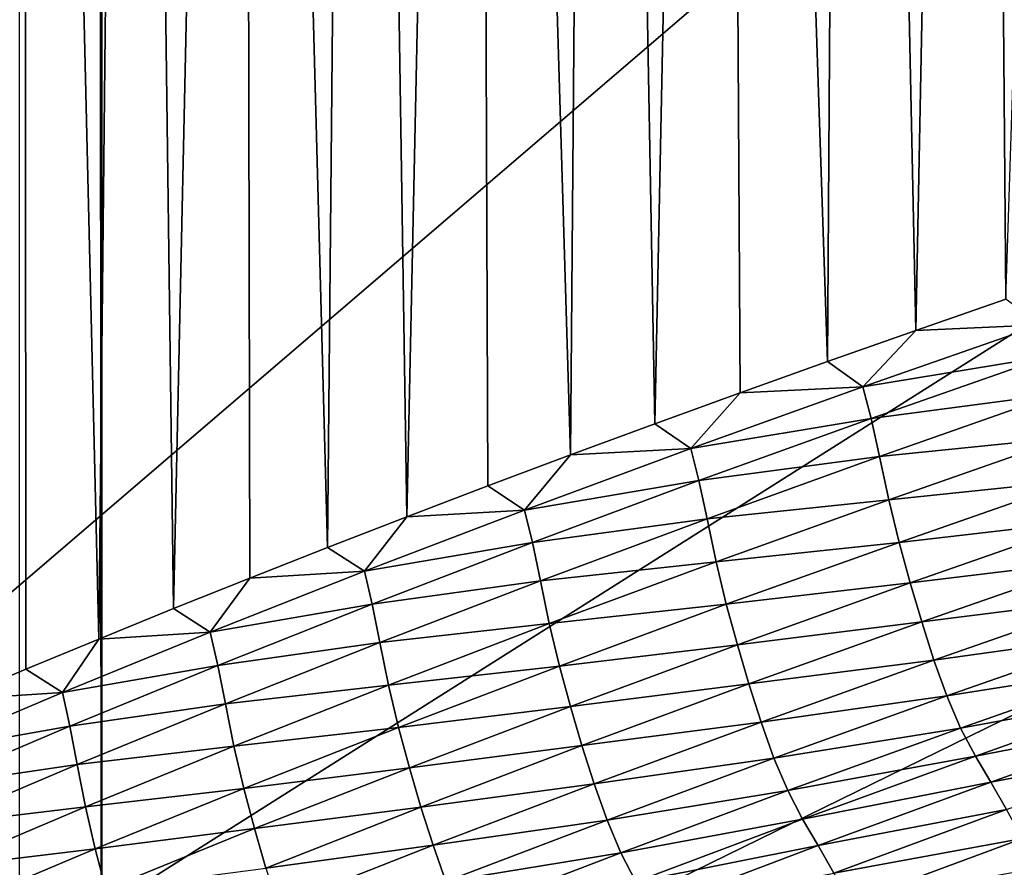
# Model space of a CAD drawing. Extents: x -54 to 446, y -6 to 1400.
# Tile 43 of 254: x -15 to -14.416, y 1331.817 to 1332.32. Entities that reach past the tile are written whole.
import ezdxf

# ---------------------------------------------------------------- set-up
doc = ezdxf.new("R2010")
doc.units = 0
doc.header["$LTSCALE"] = 52.148148
for name, color, linetype in [('1182', 7, 'CONTINUOUS'), ('1369', 7, 'CONTINUOUS'), ('1451', 7, 'CONTINUOUS'), ('1478', 7, 'CONTINUOUS'), ('1519', 7, 'CONTINUOUS'), ('1576', 7, 'CONTINUOUS'), ('999', 7, 'CONTINUOUS')]:
    doc.layers.add(name, color=color, linetype=linetype)

msp = doc.modelspace()

# ---------------------------------------------------------------- linework, layer by layer
at = {"layer": '1182', "color": 7, "linetype": 'CONTINUOUS'}
for points in [[(-13.94889, 1330.98899, -1.4), (-13.94889, 1396.74866, -1.4), (-15.05135, 1330.98899, -1.4), (-13.94889, 1330.98899, -1.4)], [(-15.05135, 1330.98899, -1.4), (-13.94889, 1396.74866, -1.4), (-15.05135, 1396.74866, -1.4), (-15.05135, 1330.98899, -1.4)]]:
    msp.add_3dface(points, dxfattribs=at)
at = {"layer": '1369', "color": 7, "linetype": 'CONTINUOUS'}
for points in [[(-15.29993, 1330.47769, 0.04261), (-9.9296, 1332.0576, 9.8693), (-15.3, 1330.48291, 0.08523), (-15.29993, 1330.47769, 0.04261)], [(-15.3, 1330.48291, 0.08523), (-9.9296, 1332.0576, 9.8693), (-15.29807, 1330.51251, 0.32473), (-15.3, 1330.48291, 0.08523)], [(-15.29985, 1330.47248), (-9.9296, 1332.0576, 9.8693), (-15.29993, 1330.47769, 0.04261), (-15.29985, 1330.47248)], [(-14, 1330.47248), (-9.9296, 1332.0576, 9.8693), (-15.29985, 1330.47248), (-14, 1330.47248)], [(-15.29807, 1330.51251, 0.32473), (-9.9296, 1332.0576, 9.8693), (-15.29268, 1330.54227, 0.56201), (-15.29807, 1330.51251, 0.32473)], [(-15.29268, 1330.54227, 0.56201), (-9.9296, 1332.0576, 9.8693), (-15.28382, 1330.57219, 0.79705), (-15.29268, 1330.54227, 0.56201)], [(-15.28382, 1330.57219, 0.79705), (-9.9296, 1332.0576, 9.8693), (-15.27148, 1330.60223, 1.02974), (-15.28382, 1330.57219, 0.79705)], [(-15.27148, 1330.60223, 1.02974), (-9.9296, 1332.0576, 9.8693), (-15.2556, 1330.63233, 1.25975), (-15.27148, 1330.60223, 1.02974)], [(-15.2556, 1330.63233, 1.25975), (-9.9296, 1332.0576, 9.8693), (-15.23632, 1330.6626, 1.48789), (-15.2556, 1330.63233, 1.25975)], [(-15.23632, 1330.6626, 1.48789), (-9.9296, 1332.0576, 9.8693), (-15.21374, 1330.69314, 1.71506), (-15.23632, 1330.6626, 1.48789)], [(-15.21374, 1330.69314, 1.71506), (-9.9296, 1332.0576, 9.8693), (-15.18791, 1330.72391, 1.94101), (-15.21374, 1330.69314, 1.71506)], [(-15.18791, 1330.72391, 1.94101), (-9.9296, 1332.0576, 9.8693), (-15.15878, 1330.75491, 2.16571), (-15.18791, 1330.72391, 1.94101)], [(-15.15878, 1330.75491, 2.16571), (-9.9296, 1332.0576, 9.8693), (-15.12629, 1330.78625, 2.39006), (-15.15878, 1330.75491, 2.16571)], [(-15.12629, 1330.78625, 2.39006), (-9.9296, 1332.0576, 9.8693), (-15.09044, 1330.81802, 2.61465), (-15.12629, 1330.78625, 2.39006)], [(-15.09044, 1330.81802, 2.61465), (-9.9296, 1332.0576, 9.8693), (-15.0513, 1330.85013, 2.83893), (-15.09044, 1330.81802, 2.61465)], [(-15.0513, 1330.85013, 2.83893), (-9.9296, 1332.0576, 9.8693), (-15.00873, 1330.88266, 3.06332), (-15.0513, 1330.85013, 2.83893)], [(-15.00873, 1330.88266, 3.06332), (-9.9296, 1332.0576, 9.8693), (-14.96261, 1330.91568, 3.28841), (-15.00873, 1330.88266, 3.06332)], [(-14.96261, 1330.91568, 3.28841), (-9.9296, 1332.0576, 9.8693), (-14.91291, 1330.94925, 3.51447), (-14.96261, 1330.91568, 3.28841)], [(-14.91291, 1330.94925, 3.51447), (-9.9296, 1332.0576, 9.8693), (-14.85969, 1330.98329, 3.74107), (-14.91291, 1330.94925, 3.51447)], [(-14.85969, 1330.98329, 3.74107), (-9.9296, 1332.0576, 9.8693), (-14.80302, 1331.01773, 3.96761), (-14.85969, 1330.98329, 3.74107)], [(-14.80302, 1331.01773, 3.96761), (-9.9296, 1332.0576, 9.8693), (-14.7429, 1331.05252, 4.19387), (-14.80302, 1331.01773, 3.96761)], [(-14.7429, 1331.05252, 4.19387), (-9.9296, 1332.0576, 9.8693), (-14.67926, 1331.08774, 4.42028), (-14.7429, 1331.05252, 4.19387)], [(-14.67926, 1331.08774, 4.42028), (-9.9296, 1332.0576, 9.8693), (-14.61229, 1331.12327, 4.6461), (-14.67926, 1331.08774, 4.42028)], [(-14.61229, 1331.12327, 4.6461), (-9.9296, 1332.0576, 9.8693), (-14.54222, 1331.15898, 4.87053), (-14.61229, 1331.12327, 4.6461)], [(-14.54222, 1331.15898, 4.87053), (-9.9296, 1332.0576, 9.8693), (-14.46895, 1331.1949, 5.09381), (-14.54222, 1331.15898, 4.87053)], [(-14.46895, 1331.1949, 5.09381), (-9.9296, 1332.0576, 9.8693), (-14.39251, 1331.23102, 5.31594), (-14.46895, 1331.1949, 5.09381)]]:
    msp.add_3dface(points, dxfattribs=at)
at = {"layer": '1451', "color": 7, "linetype": 'CONTINUOUS'}
for points in [[(-14.95129, 1331.22659, -1.4), (-14.95129, 1396.27951, -1.4), (-14.04895, 1331.22659, -1.4), (-14.95129, 1331.22659, -1.4)], [(-14.04895, 1331.22659, -1.4), (-14.95129, 1396.27951, -1.4), (-14.04895, 1396.27951, -1.4), (-14.04895, 1331.22659, -1.4)]]:
    msp.add_3dface(points, dxfattribs=at)
at = {"layer": '1478', "color": 7, "linetype": 'CONTINUOUS'}
for points in [[(-14.95129, 1331.22659, -1.4), (-14.99981, 1396.07544, -0.01071), (-14.95129, 1396.27951, -1.4), (-14.95129, 1331.22659, -1.4)], [(-15.00018, 1395.82216), (-14.99981, 1396.07544, -0.01071), (-14.95129, 1331.22659, -1.4), (-15.00018, 1395.82216)], [(-15.00018, 1331.1777), (-15.00018, 1395.82216), (-14.95129, 1331.22659, -1.4), (-15.00018, 1331.1777)]]:
    msp.add_3dface(points, dxfattribs=at)
at = {"layer": '1519', "color": 7, "linetype": 'CONTINUOUS'}
for points in [[(-14.46836, 1332.13598, 6.86945), (-14.39445, 1332.13931, 7.02074), (-14.41495, 1332.15453, 6.98403), (-14.46836, 1332.13598, 6.86945)], [(-14.52088, 1332.11746, 6.75457), (-14.49989, 1332.10253, 6.79427), (-14.46836, 1332.13598, 6.86945), (-14.52088, 1332.11746, 6.75457)], [(-14.49989, 1332.10253, 6.79427), (-14.38925, 1332.12076, 7.01191), (-14.39445, 1332.13931, 7.02074), (-14.49989, 1332.10253, 6.79427)], [(-14.49989, 1332.10253, 6.79427), (-14.39445, 1332.13931, 7.02074), (-14.46836, 1332.13598, 6.86945), (-14.49989, 1332.10253, 6.79427)], [(-14.57253, 1332.09897, 6.63936), (-14.49989, 1332.10253, 6.79427), (-14.52088, 1332.11746, 6.75457), (-14.57253, 1332.09897, 6.63936)], [(-14.49484, 1332.08373, 6.78613), (-14.38925, 1332.12076, 7.01191), (-14.49989, 1332.10253, 6.79427), (-14.49484, 1332.08373, 6.78613)], [(-14.49484, 1332.08373, 6.78613), (-14.38423, 1332.09826, 7.03539), (-14.38925, 1332.12076, 7.01191), (-14.49484, 1332.08373, 6.78613)], [(-14.60195, 1332.06584, 6.56644), (-14.49484, 1332.08373, 6.78613), (-14.49989, 1332.10253, 6.79427), (-14.60195, 1332.06584, 6.56644)], [(-14.60195, 1332.06584, 6.56644), (-14.49989, 1332.10253, 6.79427), (-14.57253, 1332.09897, 6.63936), (-14.60195, 1332.06584, 6.56644)], [(-14.62332, 1332.0805, 6.52381), (-14.60195, 1332.06584, 6.56644), (-14.57253, 1332.09897, 6.63936), (-14.62332, 1332.0805, 6.52381)], [(-14.48992, 1332.06117, 6.80858), (-14.38423, 1332.09826, 7.03539), (-14.49484, 1332.08373, 6.78613), (-14.48992, 1332.06117, 6.80858)], [(-14.48992, 1332.06117, 6.80858), (-14.37876, 1332.07244, 7.06632), (-14.38423, 1332.09826, 7.03539), (-14.48992, 1332.06117, 6.80858)], [(-14.59704, 1332.04681, 6.55899), (-14.49484, 1332.08373, 6.78613), (-14.60195, 1332.06584, 6.56644), (-14.59704, 1332.04681, 6.55899)], [(-14.59704, 1332.04681, 6.55899), (-14.48992, 1332.06117, 6.80858), (-14.49484, 1332.08373, 6.78613), (-14.59704, 1332.04681, 6.55899)], [(-14.67321, 1332.06208, 6.40798), (-14.60195, 1332.06584, 6.56644), (-14.62332, 1332.0805, 6.52381), (-14.67321, 1332.06208, 6.40798)], [(-14.48453, 1332.03547, 6.83809), (-14.37876, 1332.07244, 7.06632), (-14.48992, 1332.06117, 6.80858), (-14.48453, 1332.03547, 6.83809)], [(-14.48453, 1332.03547, 6.83809), (-14.37253, 1332.04706, 7.08808), (-14.37876, 1332.07244, 7.06632), (-14.48453, 1332.03547, 6.83809)], [(-14.70053, 1332.02931, 6.33748), (-14.59704, 1332.04681, 6.55899), (-14.60195, 1332.06584, 6.56644), (-14.70053, 1332.02931, 6.33748)], [(-14.70053, 1332.02931, 6.33748), (-14.60195, 1332.06584, 6.56644), (-14.67321, 1332.06208, 6.40798), (-14.70053, 1332.02931, 6.33748)], [(-14.72221, 1332.0437, 6.29191), (-14.70053, 1332.02931, 6.33748), (-14.67321, 1332.06208, 6.40798), (-14.72221, 1332.0437, 6.29191)], [(-14.59222, 1332.0242, 6.58044), (-14.48992, 1332.06117, 6.80858), (-14.59704, 1332.04681, 6.55899), (-14.59222, 1332.0242, 6.58044)], [(-14.59222, 1332.0242, 6.58044), (-14.48453, 1332.03547, 6.83809), (-14.48992, 1332.06117, 6.80858), (-14.59222, 1332.0242, 6.58044)], [(-14.77027, 1332.02538, 6.17562), (-14.70053, 1332.02931, 6.33748), (-14.72221, 1332.0437, 6.29191), (-14.77027, 1332.02538, 6.17562)], [(-14.69576, 1332.01003, 6.33071), (-14.59704, 1332.04681, 6.55899), (-14.70053, 1332.02931, 6.33748), (-14.69576, 1332.01003, 6.33071)], [(-14.69576, 1332.01003, 6.33071), (-14.59222, 1332.0242, 6.58044), (-14.59704, 1332.04681, 6.55899), (-14.69576, 1332.01003, 6.33071)], [(-14.47838, 1332.01016, 6.8589), (-14.37253, 1332.04706, 7.08808), (-14.48453, 1332.03547, 6.83809), (-14.47838, 1332.01016, 6.8589)], [(-14.47838, 1332.01016, 6.8589), (-14.36587, 1332.02308, 7.10074), (-14.37253, 1332.04706, 7.08808), (-14.47838, 1332.01016, 6.8589)], [(-14.58691, 1331.9986, 6.60855), (-14.48453, 1332.03547, 6.83809), (-14.59222, 1332.0242, 6.58044), (-14.58691, 1331.9986, 6.60855)], [(-14.58691, 1331.9986, 6.60855), (-14.47838, 1332.01016, 6.8589), (-14.48453, 1332.03547, 6.83809), (-14.58691, 1331.9986, 6.60855)], [(-14.8174, 1332.00712, 6.05918), (-14.79555, 1331.99297, 6.10758), (-14.77027, 1332.02538, 6.17562), (-14.8174, 1332.00712, 6.05918)], [(-14.79555, 1331.99297, 6.10758), (-14.69576, 1332.01003, 6.33071), (-14.70053, 1332.02931, 6.33748), (-14.79555, 1331.99297, 6.10758)], [(-14.79555, 1331.99297, 6.10758), (-14.70053, 1332.02931, 6.33748), (-14.77027, 1332.02538, 6.17562), (-14.79555, 1331.99297, 6.10758)], [(-14.69104, 1331.98738, 6.35116), (-14.59222, 1332.0242, 6.58044), (-14.69576, 1332.01003, 6.33071), (-14.69104, 1331.98738, 6.35116)], [(-14.69104, 1331.98738, 6.35116), (-14.58691, 1331.9986, 6.60855), (-14.59222, 1332.0242, 6.58044), (-14.69104, 1331.98738, 6.35116)], [(-14.47177, 1331.9862, 6.87106), (-14.36587, 1332.02308, 7.10074), (-14.47838, 1332.01016, 6.8589), (-14.47177, 1331.9862, 6.87106)], [(-14.47177, 1331.9862, 6.87106), (-14.35898, 1331.99981, 7.10984), (-14.36587, 1332.02308, 7.10074), (-14.47177, 1331.9862, 6.87106)], [(-14.86357, 1331.98893, 5.94261), (-14.79555, 1331.99297, 6.10758), (-14.8174, 1332.00712, 6.05918), (-14.86357, 1331.98893, 5.94261)], [(-14.79093, 1331.97346, 6.10148), (-14.69576, 1332.01003, 6.33071), (-14.79555, 1331.99297, 6.10758), (-14.79093, 1331.97346, 6.10148)], [(-14.79093, 1331.97346, 6.10148), (-14.69104, 1331.98738, 6.35116), (-14.69576, 1332.01003, 6.33071), (-14.79093, 1331.97346, 6.10148)], [(-14.58084, 1331.97338, 6.62841), (-14.47838, 1332.01016, 6.8589), (-14.58691, 1331.9986, 6.60855), (-14.58084, 1331.97338, 6.62841)], [(-14.58084, 1331.97338, 6.62841), (-14.47177, 1331.9862, 6.87106), (-14.47838, 1332.01016, 6.8589), (-14.58084, 1331.97338, 6.62841)], [(-14.68583, 1331.9619, 6.37788), (-14.58691, 1331.9986, 6.60855), (-14.69104, 1331.98738, 6.35116), (-14.68583, 1331.9619, 6.37788)], [(-14.68583, 1331.9619, 6.37788), (-14.58084, 1331.97338, 6.62841), (-14.58691, 1331.9986, 6.60855), (-14.68583, 1331.9619, 6.37788)], [(-14.4649, 1331.9629, 6.87984), (-14.35898, 1331.99981, 7.10984), (-14.47177, 1331.9862, 6.87106), (-14.4649, 1331.9629, 6.87984)], [(-14.4649, 1331.9629, 6.87984), (-14.35177, 1331.97725, 7.1171), (-14.35898, 1331.99981, 7.10984), (-14.4649, 1331.9629, 6.87984)], [(-14.90876, 1331.97082, 5.82598), (-14.88693, 1331.95687, 5.87695), (-14.86357, 1331.98893, 5.94261), (-14.90876, 1331.97082, 5.82598)], [(-14.88693, 1331.95687, 5.87695), (-14.79093, 1331.97346, 6.10148), (-14.79555, 1331.99297, 6.10758), (-14.88693, 1331.95687, 5.87695)], [(-14.88693, 1331.95687, 5.87695), (-14.79555, 1331.99297, 6.10758), (-14.86357, 1331.98893, 5.94261), (-14.88693, 1331.95687, 5.87695)], [(-14.78632, 1331.95076, 6.12096), (-14.69104, 1331.98738, 6.35116), (-14.79093, 1331.97346, 6.10148), (-14.78632, 1331.95076, 6.12096)], [(-14.78632, 1331.95076, 6.12096), (-14.68583, 1331.9619, 6.37788), (-14.69104, 1331.98738, 6.35116), (-14.78632, 1331.95076, 6.12096)], [(-14.57428, 1331.94943, 6.64008), (-14.47177, 1331.9862, 6.87106), (-14.58084, 1331.97338, 6.62841), (-14.57428, 1331.94943, 6.64008)], [(-14.57428, 1331.94943, 6.64008), (-14.4649, 1331.9629, 6.87984), (-14.47177, 1331.9862, 6.87106), (-14.57428, 1331.94943, 6.64008)], [(-14.45769, 1331.94031, 6.88687), (-14.35177, 1331.97725, 7.1171), (-14.4649, 1331.9629, 6.87984), (-14.45769, 1331.94031, 6.88687)], [(-14.45769, 1331.94031, 6.88687), (-14.34414, 1331.95604, 7.12246), (-14.35177, 1331.97725, 7.1171), (-14.45769, 1331.94031, 6.88687)], [(-14.88246, 1331.93712, 5.87151), (-14.79093, 1331.97346, 6.10148), (-14.88693, 1331.95687, 5.87695), (-14.88246, 1331.93712, 5.87151)], [(-14.88246, 1331.93712, 5.87151), (-14.78632, 1331.95076, 6.12096), (-14.79093, 1331.97346, 6.10148), (-14.88246, 1331.93712, 5.87151)], [(-14.67983, 1331.93676, 6.39681), (-14.58084, 1331.97338, 6.62841), (-14.68583, 1331.9619, 6.37788), (-14.67983, 1331.93676, 6.39681)], [(-14.67983, 1331.93676, 6.39681), (-14.57428, 1331.94943, 6.64008), (-14.58084, 1331.97338, 6.62841), (-14.67983, 1331.93676, 6.39681)], [(-14.95299, 1331.95279, 5.70927), (-14.88693, 1331.95687, 5.87695), (-14.90876, 1331.97082, 5.82598), (-14.95299, 1331.95279, 5.70927)], [(-14.78118, 1331.92539, 6.14629), (-14.68583, 1331.9619, 6.37788), (-14.78632, 1331.95076, 6.12096), (-14.78118, 1331.92539, 6.14629)], [(-14.78118, 1331.92539, 6.14629), (-14.67983, 1331.93676, 6.39681), (-14.68583, 1331.9619, 6.37788), (-14.78118, 1331.92539, 6.14629)], [(-14.56743, 1331.92612, 6.64855), (-14.4649, 1331.9629, 6.87984), (-14.57428, 1331.94943, 6.64008), (-14.56743, 1331.92612, 6.64855)], [(-14.56743, 1331.92612, 6.64855), (-14.45769, 1331.94031, 6.88687), (-14.4649, 1331.9629, 6.87984), (-14.56743, 1331.92612, 6.64855)], [(-14.97462, 1331.92103, 5.64571), (-14.88246, 1331.93712, 5.87151), (-14.88693, 1331.95687, 5.87695), (-14.97462, 1331.92103, 5.64571)], [(-14.97462, 1331.92103, 5.64571), (-14.88693, 1331.95687, 5.87695), (-14.95299, 1331.95279, 5.70927), (-14.97462, 1331.92103, 5.64571)], [(-14.45004, 1331.91901, 6.89209), (-14.34414, 1331.95604, 7.12246), (-14.45769, 1331.94031, 6.88687), (-14.45004, 1331.91901, 6.89209)], [(-14.45004, 1331.91901, 6.89209), (-14.33598, 1331.93705, 7.12519), (-14.34414, 1331.95604, 7.12246), (-14.45004, 1331.91901, 6.89209)], [(-14.99627, 1331.93483, 5.59244), (-14.97462, 1331.92103, 5.64571), (-14.95299, 1331.95279, 5.70927), (-14.99627, 1331.93483, 5.59244)], [(-14.87795, 1331.91438, 5.89001), (-14.78632, 1331.95076, 6.12096), (-14.88246, 1331.93712, 5.87151), (-14.87795, 1331.91438, 5.89001)], [(-14.87795, 1331.91438, 5.89001), (-14.78118, 1331.92539, 6.14629), (-14.78632, 1331.95076, 6.12096), (-14.87795, 1331.91438, 5.89001)], [(-14.67333, 1331.91281, 6.408), (-14.57428, 1331.94943, 6.64008), (-14.67983, 1331.93676, 6.39681), (-14.67333, 1331.91281, 6.408)], [(-14.67333, 1331.91281, 6.408), (-14.56743, 1331.92612, 6.64855), (-14.57428, 1331.94943, 6.64008), (-14.67333, 1331.91281, 6.408)], [(-14.9703, 1331.90106, 5.64091), (-14.88246, 1331.93712, 5.87151), (-14.97462, 1331.92103, 5.64571), (-14.9703, 1331.90106, 5.64091)], [(-14.9703, 1331.90106, 5.64091), (-14.87795, 1331.91438, 5.89001), (-14.88246, 1331.93712, 5.87151), (-14.9703, 1331.90106, 5.64091)], [(-14.77527, 1331.90033, 6.1643), (-14.67983, 1331.93676, 6.39681), (-14.78118, 1331.92539, 6.14629), (-14.77527, 1331.90033, 6.1643)], [(-14.77527, 1331.90033, 6.1643), (-14.67333, 1331.91281, 6.408), (-14.67983, 1331.93676, 6.39681), (-14.77527, 1331.90033, 6.1643)], [(-14.56022, 1331.90348, 6.65536), (-14.45769, 1331.94031, 6.88687), (-14.56743, 1331.92612, 6.64855), (-14.56022, 1331.90348, 6.65536)], [(-14.56022, 1331.90348, 6.65536), (-14.45004, 1331.91901, 6.89209), (-14.45769, 1331.94031, 6.88687), (-14.56022, 1331.90348, 6.65536)], [(-14.44185, 1331.89985, 6.89483), (-14.33598, 1331.93705, 7.12519), (-14.45004, 1331.91901, 6.89209), (-14.44185, 1331.89985, 6.89483)], [(-14.44185, 1331.89985, 6.89483), (-14.32723, 1331.92075, 7.12527), (-14.33598, 1331.93705, 7.12519), (-14.44185, 1331.89985, 6.89483)], [(-15.03862, 1331.91694, 5.47546), (-14.97462, 1331.92103, 5.64571), (-14.99627, 1331.93483, 5.59244), (-15.03862, 1331.91694, 5.47546)], [(-14.8729, 1331.88912, 5.91399), (-14.78118, 1331.92539, 6.14629), (-14.87795, 1331.91438, 5.89001), (-14.8729, 1331.88912, 5.91399)], [(-14.8729, 1331.88912, 5.91399), (-14.77527, 1331.90033, 6.1643), (-14.78118, 1331.92539, 6.14629), (-14.8729, 1331.88912, 5.91399)], [(-14.6665, 1331.88949, 6.41616), (-14.56743, 1331.92612, 6.64855), (-14.67333, 1331.91281, 6.408), (-14.6665, 1331.88949, 6.41616)], [(-14.6665, 1331.88949, 6.41616), (-14.56022, 1331.90348, 6.65536), (-14.56743, 1331.92612, 6.64855), (-14.6665, 1331.88949, 6.41616)], [(-15.05864, 1331.88545, 5.41386), (-14.9703, 1331.90106, 5.64091), (-14.97462, 1331.92103, 5.64571), (-15.05864, 1331.88545, 5.41386)], [(-15.05864, 1331.88545, 5.41386), (-14.97462, 1331.92103, 5.64571), (-15.03862, 1331.91694, 5.47546), (-15.05864, 1331.88545, 5.41386)], [(-14.55256, 1331.88211, 6.66044), (-14.45004, 1331.91901, 6.89209), (-14.56022, 1331.90348, 6.65536), (-14.55256, 1331.88211, 6.66044)], [(-14.55256, 1331.88211, 6.66044), (-14.44185, 1331.89985, 6.89483), (-14.45004, 1331.91901, 6.89209), (-14.55256, 1331.88211, 6.66044)], [(-14.43309, 1331.88328, 6.89504), (-14.32723, 1331.92075, 7.12527), (-14.44185, 1331.89985, 6.89483), (-14.43309, 1331.88328, 6.89504)], [(-14.43309, 1331.88328, 6.89504), (-14.31813, 1331.90564, 7.12613), (-14.32723, 1331.92075, 7.12527), (-14.43309, 1331.88328, 6.89504)], [(-14.9659, 1331.87827, 5.65844), (-14.87795, 1331.91438, 5.89001), (-14.9703, 1331.90106, 5.64091), (-14.9659, 1331.87827, 5.65844)], [(-14.9659, 1331.87827, 5.65844), (-14.8729, 1331.88912, 5.91399), (-14.87795, 1331.91438, 5.89001), (-14.9659, 1331.87827, 5.65844)], [(-14.76883, 1331.8764, 6.17502), (-14.67333, 1331.91281, 6.408), (-14.77527, 1331.90033, 6.1643), (-14.76883, 1331.8764, 6.17502)], [(-14.76883, 1331.8764, 6.17502), (-14.6665, 1331.88949, 6.41616), (-14.67333, 1331.91281, 6.408), (-14.76883, 1331.8764, 6.17502)], [(-14.65929, 1331.86682, 6.42274), (-14.56022, 1331.90348, 6.65536), (-14.6665, 1331.88949, 6.41616), (-14.65929, 1331.86682, 6.42274)], [(-14.65929, 1331.86682, 6.42274), (-14.55256, 1331.88211, 6.66044), (-14.56022, 1331.90348, 6.65536), (-14.65929, 1331.86682, 6.42274)], [(-14.42395, 1331.86785, 6.89599), (-14.31813, 1331.90564, 7.12613), (-14.43309, 1331.88328, 6.89504), (-14.42395, 1331.86785, 6.89599)], [(-14.42395, 1331.86785, 6.89599), (-14.30891, 1331.88971, 7.13019), (-14.31813, 1331.90564, 7.12613), (-14.42395, 1331.86785, 6.89599)], [(-15.05449, 1331.86526, 5.40968), (-14.9703, 1331.90106, 5.64091), (-15.05864, 1331.88545, 5.41386), (-15.05449, 1331.86526, 5.40968)], [(-15.05449, 1331.86526, 5.40968), (-14.9659, 1331.87827, 5.65844), (-14.9703, 1331.90106, 5.64091), (-15.05449, 1331.86526, 5.40968)], [(-14.86707, 1331.86414, 5.93107), (-14.77527, 1331.90033, 6.1643), (-14.8729, 1331.88912, 5.91399), (-14.86707, 1331.86414, 5.93107)], [(-14.86707, 1331.86414, 5.93107), (-14.76883, 1331.8764, 6.17502), (-14.77527, 1331.90033, 6.1643), (-14.86707, 1331.86414, 5.93107)], [(-14.54435, 1331.86278, 6.66318), (-14.44185, 1331.89985, 6.89483), (-14.55256, 1331.88211, 6.66044), (-14.54435, 1331.86278, 6.66318)], [(-14.54435, 1331.86278, 6.66318), (-14.43309, 1331.88328, 6.89504), (-14.44185, 1331.89985, 6.89483), (-14.54435, 1331.86278, 6.66318)], [(-14.41467, 1331.85167, 6.89996), (-14.30891, 1331.88971, 7.13019), (-14.42395, 1331.86785, 6.89599), (-14.41467, 1331.85167, 6.89996)], [(-14.96095, 1331.85312, 5.68107), (-14.8729, 1331.88912, 5.91399), (-14.9659, 1331.87827, 5.65844), (-14.96095, 1331.85312, 5.68107)], [(-14.96095, 1331.85312, 5.68107), (-14.86707, 1331.86414, 5.93107), (-14.8729, 1331.88912, 5.91399), (-14.96095, 1331.85312, 5.68107)], [(-14.76203, 1331.85306, 6.18287), (-14.6665, 1331.88949, 6.41616), (-14.76883, 1331.8764, 6.17502), (-14.76203, 1331.85306, 6.18287)], [(-14.76203, 1331.85306, 6.18287), (-14.65929, 1331.86682, 6.42274), (-14.6665, 1331.88949, 6.41616), (-14.76203, 1331.85306, 6.18287)], [(-15.0502, 1331.84243, 5.42626), (-14.9659, 1331.87827, 5.65844), (-15.05449, 1331.86526, 5.40968), (-15.0502, 1331.84243, 5.42626)], [(-15.0502, 1331.84243, 5.42626), (-14.96095, 1331.85312, 5.68107), (-14.9659, 1331.87827, 5.65844), (-15.0502, 1331.84243, 5.42626)], [(-14.65161, 1331.84536, 6.4277), (-14.55256, 1331.88211, 6.66044), (-14.65929, 1331.86682, 6.42274), (-14.65161, 1331.84536, 6.4277)], [(-14.65161, 1331.84536, 6.4277), (-14.54435, 1331.86278, 6.66318), (-14.55256, 1331.88211, 6.66044), (-14.65161, 1331.84536, 6.4277)], [(-14.53556, 1331.84594, 6.66353), (-14.43309, 1331.88328, 6.89504), (-14.54435, 1331.86278, 6.66318), (-14.53556, 1331.84594, 6.66353)], [(-14.53556, 1331.84594, 6.66353), (-14.42395, 1331.86785, 6.89599), (-14.43309, 1331.88328, 6.89504), (-14.53556, 1331.84594, 6.66353)], [(-14.8607, 1331.84022, 5.94132), (-14.76883, 1331.8764, 6.17502), (-14.86707, 1331.86414, 5.93107), (-14.8607, 1331.84022, 5.94132)], [(-14.8607, 1331.84022, 5.94132), (-14.76203, 1331.85306, 6.18287), (-14.76883, 1331.8764, 6.17502), (-14.8607, 1331.84022, 5.94132)], [(-14.75482, 1331.83036, 6.18922), (-14.65929, 1331.86682, 6.42274), (-14.76203, 1331.85306, 6.18287), (-14.75482, 1331.83036, 6.18922)], [(-14.75482, 1331.83036, 6.18922), (-14.65161, 1331.84536, 6.4277), (-14.65929, 1331.86682, 6.42274), (-14.75482, 1331.83036, 6.18922)], [(-14.52639, 1331.8302, 6.66457), (-14.42395, 1331.86785, 6.89599), (-14.53556, 1331.84594, 6.66353), (-14.52639, 1331.8302, 6.66457)], [(-14.52639, 1331.8302, 6.66457), (-14.41467, 1331.85167, 6.89996), (-14.42395, 1331.86785, 6.89599), (-14.52639, 1331.8302, 6.66457)], [(-14.95521, 1331.82822, 5.69724), (-14.86707, 1331.86414, 5.93107), (-14.96095, 1331.85312, 5.68107), (-14.95521, 1331.82822, 5.69724)], [(-14.95521, 1331.82822, 5.69724), (-14.8607, 1331.84022, 5.94132), (-14.86707, 1331.86414, 5.93107), (-14.95521, 1331.82822, 5.69724)], [(-14.64338, 1331.82588, 6.43044), (-14.54435, 1331.86278, 6.66318), (-14.65161, 1331.84536, 6.4277), (-14.64338, 1331.82588, 6.43044)], [(-14.64338, 1331.82588, 6.43044), (-14.53556, 1331.84594, 6.66353), (-14.54435, 1331.86278, 6.66318), (-14.64338, 1331.82588, 6.43044)], [(-15.04535, 1331.81738, 5.44756), (-14.96095, 1331.85312, 5.68107), (-15.0502, 1331.84243, 5.42626), (-15.04535, 1331.81738, 5.44756)], [(-15.04535, 1331.81738, 5.44756), (-14.95521, 1331.82822, 5.69724), (-14.96095, 1331.85312, 5.68107), (-15.04535, 1331.81738, 5.44756)], [(-14.85393, 1331.81687, 5.94886), (-14.76203, 1331.85306, 6.18287), (-14.8607, 1331.84022, 5.94132), (-14.85393, 1331.81687, 5.94886)], [(-14.85393, 1331.81687, 5.94886), (-14.75482, 1331.83036, 6.18922), (-14.76203, 1331.85306, 6.18287), (-14.85393, 1331.81687, 5.94886)], [(-14.51705, 1331.81377, 6.66847), (-14.41467, 1331.85167, 6.89996), (-14.52639, 1331.8302, 6.66457), (-14.51705, 1331.81377, 6.66847)], [(-14.51705, 1331.81377, 6.66847), (-14.40517, 1331.83444, 6.90453), (-14.41467, 1331.85167, 6.89996), (-14.51705, 1331.81377, 6.66847)], [(-14.74713, 1331.80882, 6.19405), (-14.65161, 1331.84536, 6.4277), (-14.75482, 1331.83036, 6.18922), (-14.74713, 1331.80882, 6.19405)], [(-14.74713, 1331.80882, 6.19405), (-14.64338, 1331.82588, 6.43044), (-14.65161, 1331.84536, 6.4277), (-14.74713, 1331.80882, 6.19405)], [(-14.63457, 1331.80876, 6.43093), (-14.53556, 1331.84594, 6.66353), (-14.64338, 1331.82588, 6.43044), (-14.63457, 1331.80876, 6.43093)], [(-14.63457, 1331.80876, 6.43093), (-14.52639, 1331.8302, 6.66457), (-14.53556, 1331.84594, 6.66353), (-14.63457, 1331.80876, 6.43093)], [(-14.94891, 1331.80431, 5.70701), (-14.8607, 1331.84022, 5.94132), (-14.95521, 1331.82822, 5.69724), (-14.94891, 1331.80431, 5.70701)], [(-14.94891, 1331.80431, 5.70701), (-14.85393, 1331.81687, 5.94886), (-14.8607, 1331.84022, 5.94132), (-14.94891, 1331.80431, 5.70701)], [(-14.50747, 1331.79637, 6.67291), (-14.40517, 1331.83444, 6.90453), (-14.51705, 1331.81377, 6.66847), (-14.50747, 1331.79637, 6.67291)], [(-14.50747, 1331.79637, 6.67291), (-14.3952, 1331.81717, 6.90635), (-14.40517, 1331.83444, 6.90453), (-14.50747, 1331.79637, 6.67291)], [(-15.0397, 1331.79257, 5.46283), (-14.95521, 1331.82822, 5.69724), (-15.04535, 1331.81738, 5.44756), (-15.0397, 1331.79257, 5.46283)], [(-15.0397, 1331.79257, 5.46283), (-14.94891, 1331.80431, 5.70701), (-14.95521, 1331.82822, 5.69724), (-15.0397, 1331.79257, 5.46283)], [(-14.84674, 1331.79414, 5.95499), (-14.75482, 1331.83036, 6.18922), (-14.85393, 1331.81687, 5.94886), (-14.84674, 1331.79414, 5.95499)], [(-14.84674, 1331.79414, 5.95499), (-14.74713, 1331.80882, 6.19405), (-14.75482, 1331.83036, 6.18922), (-14.84674, 1331.79414, 5.95499)], [(-14.73889, 1331.78918, 6.19678), (-14.64338, 1331.82588, 6.43044), (-14.74713, 1331.80882, 6.19405), (-14.73889, 1331.78918, 6.19678)], [(-14.73889, 1331.78918, 6.19678), (-14.63457, 1331.80876, 6.43093), (-14.64338, 1331.82588, 6.43044), (-14.73889, 1331.78918, 6.19678)], [(-14.62537, 1331.79271, 6.43206), (-14.52639, 1331.8302, 6.66457), (-14.63457, 1331.80876, 6.43093), (-14.62537, 1331.79271, 6.43206)], [(-14.62537, 1331.79271, 6.43206), (-14.51705, 1331.81377, 6.66847), (-14.52639, 1331.8302, 6.66457), (-14.62537, 1331.79271, 6.43206)]]:
    msp.add_3dface(points, dxfattribs=at)
at = {"layer": '1576', "color": 7, "linetype": 'CONTINUOUS'}
for points in [[(-14.41495, 1332.15453, 6.98403), (-14.35155, 1334.10047, 7.13892), (-14.43085, 1334.06854, 6.96985), (-14.41495, 1332.15453, 6.98403)], [(-14.46836, 1332.13598, 6.86945), (-14.43085, 1334.06854, 6.96985), (-14.50832, 1334.03662, 6.79999), (-14.46836, 1332.13598, 6.86945)], [(-14.46836, 1332.13598, 6.86945), (-14.41495, 1332.15453, 6.98403), (-14.43085, 1334.06854, 6.96985), (-14.46836, 1332.13598, 6.86945)], [(-14.52088, 1332.11746, 6.75457), (-14.50832, 1334.03662, 6.79999), (-14.58395, 1334.00474, 6.62944), (-14.52088, 1332.11746, 6.75457)], [(-14.52088, 1332.11746, 6.75457), (-14.46836, 1332.13598, 6.86945), (-14.50832, 1334.03662, 6.79999), (-14.52088, 1332.11746, 6.75457)], [(-14.62332, 1332.0805, 6.52381), (-14.58395, 1334.00474, 6.62944), (-14.6577, 1333.97293, 6.45827), (-14.62332, 1332.0805, 6.52381)], [(-14.62332, 1332.0805, 6.52381), (-14.57253, 1332.09897, 6.63936), (-14.58395, 1334.00474, 6.62944), (-14.62332, 1332.0805, 6.52381)], [(-14.57253, 1332.09897, 6.63936), (-14.52088, 1332.11746, 6.75457), (-14.58395, 1334.00474, 6.62944), (-14.57253, 1332.09897, 6.63936)], [(-14.67321, 1332.06208, 6.40798), (-14.6577, 1333.97293, 6.45827), (-14.72954, 1333.9412, 6.28653), (-14.67321, 1332.06208, 6.40798)], [(-14.67321, 1332.06208, 6.40798), (-14.62332, 1332.0805, 6.52381), (-14.6577, 1333.97293, 6.45827), (-14.67321, 1332.06208, 6.40798)], [(-14.77027, 1332.02538, 6.17562), (-14.72954, 1333.9412, 6.28653), (-14.79945, 1333.90957, 6.1143), (-14.77027, 1332.02538, 6.17562)], [(-14.77027, 1332.02538, 6.17562), (-14.72221, 1332.0437, 6.29191), (-14.72954, 1333.9412, 6.28653), (-14.77027, 1332.02538, 6.17562)], [(-14.72221, 1332.0437, 6.29191), (-14.67321, 1332.06208, 6.40798), (-14.72954, 1333.9412, 6.28653), (-14.72221, 1332.0437, 6.29191)], [(-14.8174, 1332.00712, 6.05918), (-14.79945, 1333.90957, 6.1143), (-14.86739, 1333.87807, 5.94165), (-14.8174, 1332.00712, 6.05918)], [(-14.8174, 1332.00712, 6.05918), (-14.77027, 1332.02538, 6.17562), (-14.79945, 1333.90957, 6.1143), (-14.8174, 1332.00712, 6.05918)], [(-14.90876, 1331.97082, 5.82598), (-14.86739, 1333.87807, 5.94165), (-14.93334, 1333.8467, 5.76862), (-14.90876, 1331.97082, 5.82598)], [(-14.90876, 1331.97082, 5.82598), (-14.86357, 1331.98893, 5.94261), (-14.86739, 1333.87807, 5.94165), (-14.90876, 1331.97082, 5.82598)], [(-14.86357, 1331.98893, 5.94261), (-14.8174, 1332.00712, 6.05918), (-14.86739, 1333.87807, 5.94165), (-14.86357, 1331.98893, 5.94261)], [(-14.95299, 1331.95279, 5.70927), (-14.93334, 1333.8467, 5.76862), (-14.99731, 1333.81546, 5.59523), (-14.95299, 1331.95279, 5.70927)], [(-14.95299, 1331.95279, 5.70927), (-14.90876, 1331.97082, 5.82598), (-14.93334, 1333.8467, 5.76862), (-14.95299, 1331.95279, 5.70927)], [(-15.03862, 1331.91694, 5.47546), (-14.99731, 1333.81546, 5.59523), (-15.05929, 1333.78435, 5.42149), (-15.03862, 1331.91694, 5.47546)], [(-15.03862, 1331.91694, 5.47546), (-14.99627, 1331.93483, 5.59244), (-14.99731, 1333.81546, 5.59523), (-15.03862, 1331.91694, 5.47546)], [(-14.99627, 1331.93483, 5.59244), (-14.95299, 1331.95279, 5.70927), (-14.99731, 1333.81546, 5.59523), (-14.99627, 1331.93483, 5.59244)]]:
    msp.add_3dface(points, dxfattribs=at)
at = {"layer": '999', "color": 7, "linetype": 'CONTINUOUS'}
for points in [[(-15.995, 1331.13135, -0.4), (-15.76858, 1398.70779, -2.71141), (-13.61758, 1344, -8.40008), (-15.995, 1331.13135, -0.4)], [(-13.61758, 1341.59674, -8.40008), (-15.995, 1331.13135, -0.4), (-13.61758, 1344, -8.40008), (-13.61758, 1341.59674, -8.40008)], [(-13.61758, 1337.40326, -8.40008), (-15.995, 1331.13135, -0.4), (-13.61758, 1341.59674, -8.40008), (-13.61758, 1337.40326, -8.40008)], [(-13.61758, 1334, -8.40008), (-15.995, 1331.13135, -0.4), (-13.61758, 1337.40326, -8.40008), (-13.61758, 1334, -8.40008)], [(-13.45386, 1333.3112, -8.65988), (-15.995, 1331.13135, -0.4), (-13.61758, 1334, -8.40008), (-13.45386, 1333.3112, -8.65988)], [(-13.16788, 1332.92097, -9.08884), (-15.995, 1331.13135, -0.4), (-13.45386, 1333.3112, -8.65988), (-13.16788, 1332.92097, -9.08884)], [(-12.83956, 1332.67774, -9.54702), (-15.995, 1331.13135, -0.4), (-13.16788, 1332.92097, -9.08884), (-12.83956, 1332.67774, -9.54702)], [(-12.13891, 1332.5, -10.42338), (-15.995, 1331.13135, -0.4), (-12.83956, 1332.67774, -9.54702), (-12.13891, 1332.5, -10.42338)], [(-8.54071, 1330.23446, -13.52983), (-15.995, 1331.13135, -0.4), (-9.64452, 1332.5, -12.76649), (-8.54071, 1330.23446, -13.52983)], [(-9.64452, 1332.5, -12.76649), (-15.995, 1331.13135, -0.4), (-12.13891, 1332.5, -10.42338), (-9.64452, 1332.5, -12.76649)]]:
    msp.add_3dface(points, dxfattribs=at)

doc.saveas('drawing.dxf')
